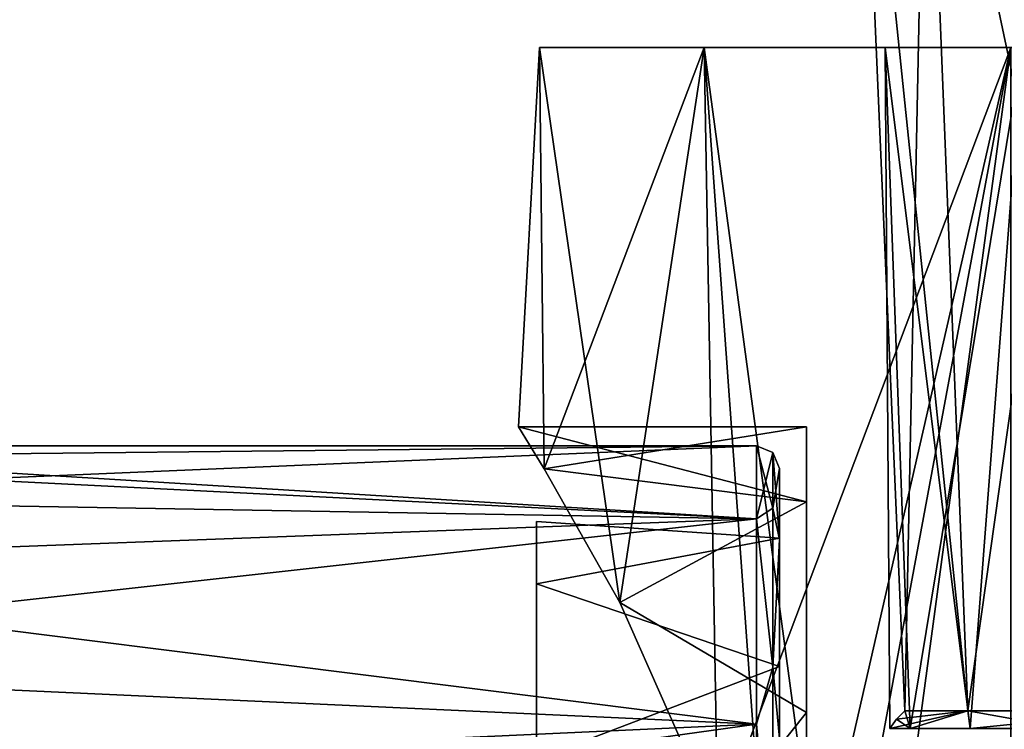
# Model space of a CAD drawing. Header units: millimetres. Extents: x -125 to 171, y -35 to 1363.
# Tile 234 of 256: x 25 to 38, y 707 to 716. Entities that reach past the tile are written whole.
import ezdxf

# ---------------------------------------------------------------- set-up
doc = ezdxf.new("R2010")
doc.units = ezdxf.units.MM
doc.header["$LTSCALE"] = 65.185185
for name, color, linetype in [('1613', 7, 'CONTINUOUS'), ('1614', 7, 'CONTINUOUS'), ('1615', 7, 'CONTINUOUS'), ('1618', 7, 'CONTINUOUS'), ('1649', 7, 'CONTINUOUS'), ('1650', 7, 'CONTINUOUS'), ('1653', 7, 'CONTINUOUS'), ('1654', 7, 'CONTINUOUS'), ('1664', 7, 'CONTINUOUS'), ('1665', 7, 'CONTINUOUS'), ('1666', 7, 'CONTINUOUS'), ('1667', 7, 'CONTINUOUS'), ('1671', 7, 'CONTINUOUS'), ('1716', 7, 'CONTINUOUS'), ('1717', 7, 'CONTINUOUS'), ('2003', 7, 'CONTINUOUS'), ('2004', 7, 'CONTINUOUS')]:
    doc.layers.add(name, color=color, linetype=linetype)

msp = doc.modelspace()

# ---------------------------------------------------------------- linework, layer by layer
at = {"layer": '1613', "linetype": 'CONTINUOUS'}
for points in [[(19.398, 710.582, 1.804), (19.093, 710.063, 3.595), (35.2, 710.75), (19.398, 710.582, 1.804)], [(35.2, 710.75), (19.093, 710.063, 3.595), (35.2, 709.784, 4.23), (35.2, 710.75)], [(19.5, 710.75), (19.398, 710.582, 1.804), (35.2, 710.75), (19.5, 710.75)], [(19.093, 710.063, 3.595), (18.593, 709.164, 5.331), (35.2, 709.784, 4.23), (19.093, 710.063, 3.595)], [(18.593, 709.164, 5.331), (17.946, 707.87, 6.918), (35.2, 709.784, 4.23), (18.593, 709.164, 5.331)], [(35.2, 709.784, 4.23), (17.946, 707.87, 6.918), (35.2, 707.079, 7.623), (35.2, 709.784, 4.23)], [(17.946, 707.87, 6.918), (17.272, 706.259, 8.21), (35.2, 707.079, 7.623), (17.946, 707.87, 6.918)], [(17.272, 706.259, 8.21), (16.721, 704.502, 9.099), (35.2, 707.079, 7.623), (17.272, 706.259, 8.21)], [(35.2, 707.079, 7.623), (16.721, 704.502, 9.099), (35.2, 703.17, 9.506), (35.2, 707.079, 7.623)]]:
    msp.add_3dface(points, dxfattribs=at)
at = {"layer": '1614', "linetype": 'CONTINUOUS'}
for points in [[(35.2, 710.75), (35.2, 709.784, 4.23), (35.412, 710.662), (35.2, 710.75)], [(35.2, 709.784, 4.23), (35.412, 709.927, 3.698), (35.412, 710.662), (35.2, 709.784, 4.23)], [(35.412, 710.662), (35.412, 709.927, 3.698), (35.5, 710.45), (35.412, 710.662)], [(35.5, 710.45), (35.412, 709.927, 3.698), (35.5, 709.515, 4.099), (35.5, 710.45)], [(35.2, 709.784, 4.23), (35.412, 707.832, 6.832), (35.412, 709.927, 3.698), (35.2, 709.784, 4.23)], [(35.412, 709.927, 3.698), (35.412, 707.832, 6.832), (35.5, 709.515, 4.099), (35.412, 709.927, 3.698)], [(35.2, 709.784, 4.23), (35.2, 707.079, 7.623), (35.412, 707.832, 6.832), (35.2, 709.784, 4.23)], [(35.5, 709.515, 4.099), (35.412, 707.832, 6.832), (35.5, 706.892, 7.388), (35.5, 709.515, 4.099)], [(35.2, 707.079, 7.623), (35.412, 704.698, 8.927), (35.412, 707.832, 6.832), (35.2, 707.079, 7.623)], [(35.412, 707.832, 6.832), (35.412, 704.698, 8.927), (35.5, 706.892, 7.388), (35.412, 707.832, 6.832)], [(35.2, 707.079, 7.623), (35.2, 703.17, 9.506), (35.412, 704.698, 8.927), (35.2, 707.079, 7.623)]]:
    msp.add_3dface(points, dxfattribs=at)
at = {"layer": '1615', "linetype": 'CONTINUOUS'}
for points in [[(35.5, 710.45), (35.5, 709.515, 4.099), (35.5, 709.531, 1.947), (35.5, 710.45)], [(35.5, 709.515, -4.099), (35.5, 710.45), (35.5, 709.531, -1.947), (35.5, 709.515, -4.099)], [(35.5, 709.531, -1.947), (35.5, 710.45), (35.5, 709.531, 1.947), (35.5, 709.531, -1.947)], [(35.5, 709.531, 1.947), (35.5, 709.515, 4.099), (35.5, 707.841, 5.456), (35.5, 709.531, 1.947)], [(35.5, 707.841, -5.456), (35.5, 709.515, -4.099), (35.5, 709.531, -1.947), (35.5, 707.841, -5.456)], [(35.5, 709.515, 4.099), (35.5, 706.892, 7.388), (35.5, 707.841, 5.456), (35.5, 709.515, 4.099)], [(35.5, 706.892, -7.388), (35.5, 709.515, -4.099), (35.5, 707.841, -5.456), (35.5, 706.892, -7.388)], [(35.5, 707.841, 5.456), (35.5, 706.892, 7.388), (35.5, 704.797, 7.883), (35.5, 707.841, 5.456)], [(35.5, 704.796, -7.883), (35.5, 706.892, -7.388), (35.5, 707.841, -5.456), (35.5, 704.796, -7.883)]]:
    msp.add_3dface(points, dxfattribs=at)
at = {"layer": '1618', "linetype": 'CONTINUOUS'}
for points in [[(32.3, 709.75, 0), (32.3, 708.928, 3.703), (32.3, 707), (32.3, 709.75, 0)], [(32.3, 708.928, -3.703), (32.3, 709.75, 0), (32.3, 706.537, -2.311), (32.3, 708.928, -3.703)], [(32.3, 706.537, -2.311), (32.3, 709.75, 0), (32.3, 707), (32.3, 706.537, -2.311)], [(32.3, 708.928, 3.703), (32.3, 706.617, 6.709), (32.3, 705.219, 4.266), (32.3, 708.928, 3.703)], [(32.3, 707), (32.3, 708.928, 3.703), (32.3, 706.537, 2.311), (32.3, 707)], [(32.3, 706.537, 2.311), (32.3, 708.928, 3.703), (32.3, 705.219, 4.266), (32.3, 706.537, 2.311)], [(32.3, 706.617, -6.709), (32.3, 708.928, -3.703), (32.3, 703.25, -5.562), (32.3, 706.617, -6.709)], [(32.3, 703.25, -5.562), (32.3, 708.928, -3.703), (32.3, 705.219, -4.266), (32.3, 703.25, -5.562)], [(32.3, 705.219, -4.266), (32.3, 708.928, -3.703), (32.3, 706.537, -2.311), (32.3, 705.219, -4.266)]]:
    msp.add_3dface(points, dxfattribs=at)
at = {"layer": '1649', "linetype": 'CONTINUOUS'}
for points in [[(19.398, 710.582, -1.804), (19.5, 710.75), (35.2, 709.784, -4.23), (19.398, 710.582, -1.804)], [(19.5, 710.75), (35.2, 710.75), (35.2, 709.784, -4.23), (19.5, 710.75)], [(19.093, 710.063, -3.595), (19.398, 710.582, -1.804), (35.2, 709.784, -4.23), (19.093, 710.063, -3.595)], [(18.593, 709.164, -5.33), (19.093, 710.063, -3.595), (35.2, 709.784, -4.23), (18.593, 709.164, -5.33)], [(35.2, 707.079, -7.623), (18.593, 709.164, -5.33), (35.2, 709.784, -4.23), (35.2, 707.079, -7.623)], [(17.947, 707.871, -6.917), (18.593, 709.164, -5.33), (35.2, 707.079, -7.623), (17.947, 707.871, -6.917)], [(17.272, 706.259, -8.21), (17.947, 707.871, -6.917), (35.2, 707.079, -7.623), (17.272, 706.259, -8.21)], [(35.2, 703.17, -9.506), (17.272, 706.259, -8.21), (35.2, 707.079, -7.623), (35.2, 703.17, -9.506)]]:
    msp.add_3dface(points, dxfattribs=at)
at = {"layer": '1650', "linetype": 'CONTINUOUS'}
for points in [[(35.2, 710.75), (35.412, 710.662), (35.412, 709.927, -3.698), (35.2, 710.75)], [(35.2, 709.784, -4.23), (35.2, 710.75), (35.412, 709.927, -3.698), (35.2, 709.784, -4.23)], [(35.412, 710.662), (35.5, 710.45), (35.5, 709.515, -4.099), (35.412, 710.662)], [(35.412, 710.662), (35.5, 709.515, -4.099), (35.412, 709.927, -3.698), (35.412, 710.662)], [(35.2, 709.784, -4.23), (35.412, 709.927, -3.698), (35.412, 707.832, -6.832), (35.2, 709.784, -4.23)], [(35.412, 709.927, -3.698), (35.5, 709.515, -4.099), (35.412, 707.832, -6.832), (35.412, 709.927, -3.698)], [(35.2, 707.079, -7.623), (35.2, 709.784, -4.23), (35.412, 707.832, -6.832), (35.2, 707.079, -7.623)], [(35.5, 709.515, -4.099), (35.5, 706.892, -7.388), (35.412, 707.832, -6.832), (35.5, 709.515, -4.099)], [(35.2, 707.079, -7.623), (35.412, 707.832, -6.832), (35.412, 704.698, -8.927), (35.2, 707.079, -7.623)], [(35.412, 707.832, -6.832), (35.5, 706.892, -7.388), (35.412, 704.698, -8.927), (35.412, 707.832, -6.832)], [(35.2, 703.17, -9.506), (35.2, 707.079, -7.623), (35.412, 704.698, -8.927), (35.2, 703.17, -9.506)]]:
    msp.add_3dface(points, dxfattribs=at)
at = {"layer": '1653', "linetype": 'CONTINUOUS'}
for points in [[(35.5, 709.531, -1.947), (35.5, 709.531, 1.947), (32.3, 709.75, 0), (35.5, 709.531, -1.947)], [(35.5, 709.531, -1.947), (32.3, 709.75, 0), (32.3, 708.928, -3.703), (35.5, 709.531, -1.947)], [(35.5, 709.531, 1.947), (32.3, 708.928, 3.703), (32.3, 709.75, 0), (35.5, 709.531, 1.947)], [(35.5, 707.841, -5.456), (35.5, 709.531, -1.947), (32.3, 708.928, -3.703), (35.5, 707.841, -5.456)], [(35.5, 709.531, 1.947), (35.5, 707.841, 5.456), (32.3, 708.928, 3.703), (35.5, 709.531, 1.947)], [(35.5, 707.841, -5.456), (32.3, 708.928, -3.703), (32.3, 706.617, -6.709), (35.5, 707.841, -5.456)], [(35.5, 707.841, 5.456), (32.3, 706.617, 6.709), (32.3, 708.928, 3.703), (35.5, 707.841, 5.456)], [(35.5, 704.796, -7.883), (35.5, 707.841, -5.456), (32.3, 706.617, -6.709), (35.5, 704.796, -7.883)], [(35.5, 707.841, 5.456), (35.5, 704.797, 7.883), (32.3, 706.617, 6.709), (35.5, 707.841, 5.456)]]:
    msp.add_3dface(points, dxfattribs=at)
at = {"layer": '1654', "linetype": 'CONTINUOUS'}
for points in [[(37.225, 707.023, -2.42), (38.013, 707.023, -4.724), (36.893, 716, -2.295), (37.225, 707.023, -2.42)], [(36.893, 716, -2.295), (38.013, 707.023, -4.724), (38.704, 716, -6.514), (36.893, 716, -2.295)], [(36.958, 707.023), (37.225, 707.023, -2.42), (36.893, 716, -2.295), (36.958, 707.023)], [(36.894, 716, 2.296), (36.958, 707.023), (36.893, 716, -2.295), (36.894, 716, 2.296)], [(37.225, 707.023, 2.42), (36.958, 707.023), (36.894, 716, 2.296), (37.225, 707.023, 2.42)], [(38.705, 716, 6.515), (37.225, 707.023, 2.42), (36.894, 716, 2.296), (38.705, 716, 6.515)], [(38.013, 707.023, 4.724), (37.225, 707.023, 2.42), (38.705, 716, 6.515), (38.013, 707.023, 4.724)], [(38.013, 707.023, -4.724), (39.285, 707.023, -6.801), (38.704, 716, -6.514), (38.013, 707.023, -4.724)], [(39.285, 707.023, 6.801), (38.013, 707.023, 4.724), (38.705, 716, 6.515), (39.285, 707.023, 6.801)]]:
    msp.add_3dface(points, dxfattribs=at)
at = {"layer": '1664', "linetype": 'CONTINUOUS'}
for points in [[(35.86, 710.01, 4.339), (35.86, 711), (35.86, 710.01, -4.339), (35.86, 710.01, 4.339)], [(35.86, 707.235, 7.818), (35.86, 710.01, 4.339), (35.86, 707.235, -7.818), (35.86, 707.235, 7.818)], [(35.86, 707.235, -7.818), (35.86, 710.01, 4.339), (35.86, 710.01, -4.339), (35.86, 707.235, -7.818)], [(35.86, 707), (35.86, 706.537, 2.311), (35.86, 707.235, 7.818), (35.86, 707)], [(35.86, 707), (35.86, 707.235, 7.818), (35.86, 707.235, -7.818), (35.86, 707)], [(35.86, 707), (35.86, 707.235, -7.818), (35.86, 706.537, -2.311), (35.86, 707)], [(35.86, 706.537, 2.311), (35.86, 705.219, 4.266), (35.86, 707.235, 7.818), (35.86, 706.537, 2.311)], [(35.86, 705.219, 4.266), (35.86, 703.25, 5.562), (35.86, 707.235, 7.818), (35.86, 705.219, 4.266)], [(35.86, 707.235, 7.818), (35.86, 703.25, 5.562), (35.86, 703.25, 8.456), (35.86, 707.235, 7.818)], [(35.86, 703.225, 9.749), (35.86, 707.235, 7.818), (35.86, 703.25, 8.456), (35.86, 703.225, 9.749)], [(35.86, 707.235, -7.818), (35.86, 703.225, -9.749), (35.86, 706.537, -2.311), (35.86, 707.235, -7.818)]]:
    msp.add_3dface(points, dxfattribs=at)
at = {"layer": '1665', "linetype": 'CONTINUOUS'}
for points in [[(35.86, 711), (35.86, 710.01, 4.339), (32.06, 711), (35.86, 711)], [(32.06, 711), (35.86, 710.01, 4.339), (32.4, 710.446, 3.281), (32.06, 711)], [(32.4, 710.446, 3.281), (35.86, 710.01, 4.339), (33.397, 708.681, 6.404), (32.4, 710.446, 3.281)], [(35.86, 710.01, 4.339), (35.86, 707.235, 7.818), (33.397, 708.681, 6.404), (35.86, 710.01, 4.339)], [(33.397, 708.681, 6.404), (35.86, 707.235, 7.818), (34.691, 705.767, 8.791), (33.397, 708.681, 6.404)], [(35.86, 707.235, 7.818), (35.86, 703.225, 9.749), (34.691, 705.767, 8.791), (35.86, 707.235, 7.818)]]:
    msp.add_3dface(points, dxfattribs=at)
at = {"layer": '1666', "linetype": 'CONTINUOUS'}
for points in [[(32.06, 711), (32.4, 710.446, 3.281), (32.339, 716, 2.973), (32.06, 711)], [(32.339, 716, -2.973), (32.06, 711), (32.339, 716, 2.973), (32.339, 716, -2.973)], [(32.06, 711), (32.339, 716, -2.973), (32.4, 710.446, -3.281), (32.06, 711)], [(32.4, 710.446, 3.281), (33.397, 708.681, 6.404), (32.339, 716, 2.973), (32.4, 710.446, 3.281)], [(32.339, 716, 2.973), (33.397, 708.681, 6.404), (34.51, 716, 8.508), (32.339, 716, 2.973)], [(32.339, 716, -2.973), (34.51, 716, -8.508), (32.4, 710.446, -3.281), (32.339, 716, -2.973)], [(32.4, 710.446, -3.281), (34.51, 716, -8.508), (33.397, 708.681, -6.404), (32.4, 710.446, -3.281)], [(33.397, 708.681, 6.404), (34.691, 705.767, 8.791), (34.51, 716, 8.508), (33.397, 708.681, 6.404)], [(33.397, 708.681, -6.404), (34.51, 716, -8.508), (34.691, 705.767, -8.791), (33.397, 708.681, -6.404)], [(34.691, 705.767, 8.791), (35.474, 702.555, 9.878), (34.51, 716, 8.508), (34.691, 705.767, 8.791)], [(34.51, 716, 8.508), (35.474, 702.555, 9.878), (38.552, 686, 12.869), (34.51, 716, 8.508)], [(34.51, 716, -8.508), (38.552, 716, -12.869), (34.691, 705.767, -8.791), (34.51, 716, -8.508)], [(34.51, 686, -8.508), (38.552, 716, -12.869), (38.552, 686, -12.869), (34.51, 686, -8.508)], [(38.552, 716, -12.869), (34.51, 686, -8.508), (35.474, 699.445, -9.878), (38.552, 716, -12.869)], [(38.552, 716, 12.869), (34.51, 716, 8.508), (38.552, 686, 12.869), (38.552, 716, 12.869)], [(34.691, 705.767, -8.791), (38.552, 716, -12.869), (35.474, 702.555, -9.878), (34.691, 705.767, -8.791)], [(35.474, 702.555, -9.878), (38.552, 716, -12.869), (35.474, 699.445, -9.878), (35.474, 702.555, -9.878)]]:
    msp.add_3dface(points, dxfattribs=at)
at = {"layer": '1667', "linetype": 'CONTINUOUS'}
for points in [[(35.86, 711), (32.06, 711), (32.4, 710.446, -3.281), (35.86, 711)], [(35.86, 710.01, -4.339), (35.86, 711), (32.4, 710.446, -3.281), (35.86, 710.01, -4.339)], [(35.86, 710.01, -4.339), (32.4, 710.446, -3.281), (33.397, 708.681, -6.404), (35.86, 710.01, -4.339)], [(35.86, 707.235, -7.818), (35.86, 710.01, -4.339), (33.397, 708.681, -6.404), (35.86, 707.235, -7.818)], [(35.86, 707.235, -7.818), (33.397, 708.681, -6.404), (34.691, 705.767, -8.791), (35.86, 707.235, -7.818)], [(35.86, 703.225, -9.749), (35.86, 707.235, -7.818), (34.691, 705.767, -8.791), (35.86, 703.225, -9.749)]]:
    msp.add_3dface(points, dxfattribs=at)
at = {"layer": '1671', "linetype": 'CONTINUOUS'}
for points in [[(38.705, 716, 6.515), (36.894, 716, 2.296), (32.339, 716, 2.973), (38.705, 716, 6.515)], [(38.705, 716, 6.515), (32.339, 716, 2.973), (34.51, 716, 8.508), (38.705, 716, 6.515)], [(36.894, 716, 2.296), (36.893, 716, -2.295), (32.339, 716, 2.973), (36.894, 716, 2.296)], [(36.893, 716, -2.295), (38.704, 716, -6.514), (32.339, 716, -2.973), (36.893, 716, -2.295)], [(36.893, 716, -2.295), (32.339, 716, -2.973), (32.339, 716, 2.973), (36.893, 716, -2.295)], [(38.704, 716, -6.514), (34.51, 716, -8.508), (32.339, 716, -2.973), (38.704, 716, -6.514)], [(42.034, 716, 9.677), (38.705, 716, 6.515), (34.51, 716, 8.508), (42.034, 716, 9.677)], [(42.034, 716, 9.677), (34.51, 716, 8.508), (38.552, 716, 12.869), (42.034, 716, 9.677)], [(38.704, 716, -6.514), (42.032, 716, -9.676), (34.51, 716, -8.508), (38.704, 716, -6.514)], [(42.032, 716, -9.676), (46.338, 716, -11.269), (34.51, 716, -8.508), (42.032, 716, -9.676)], [(46.338, 716, -11.269), (38.552, 716, -12.869), (34.51, 716, -8.508), (46.338, 716, -11.269)]]:
    msp.add_3dface(points, dxfattribs=at)
at = {"layer": '1716', "linetype": 'CONTINUOUS'}
for points in [[(37.225, 707.023, -2.42), (36.958, 707.023), (37.983, 707.253, -4.174), (37.225, 707.023, -2.42)], [(37.983, 707.253, -4.174), (36.958, 707.023), (37.046, 707.146), (37.983, 707.253, -4.174)], [(37.153, 707.253), (37.983, 707.253, -4.174), (37.046, 707.146), (37.153, 707.253)], [(38.013, 707.023, -4.724), (37.225, 707.023, -2.42), (37.983, 707.253, -4.174), (38.013, 707.023, -4.724)], [(40.347, 707.253, -7.713), (38.013, 707.023, -4.724), (37.983, 707.253, -4.174), (40.347, 707.253, -7.713)], [(39.285, 707.023, -6.801), (38.013, 707.023, -4.724), (40.347, 707.253, -7.713), (39.285, 707.023, -6.801)]]:
    msp.add_3dface(points, dxfattribs=at)
at = {"layer": '1717', "linetype": 'CONTINUOUS'}
for points in [[(37.225, 707.023, 2.42), (37.153, 707.253), (37.046, 707.146), (37.225, 707.023, 2.42)], [(37.153, 707.253), (37.225, 707.023, 2.42), (37.983, 707.253, 4.174), (37.153, 707.253)], [(37.225, 707.023, 2.42), (38.013, 707.023, 4.724), (37.983, 707.253, 4.174), (37.225, 707.023, 2.42)], [(38.013, 707.023, 4.724), (39.285, 707.023, 6.801), (37.983, 707.253, 4.174), (38.013, 707.023, 4.724)], [(37.983, 707.253, 4.174), (39.285, 707.023, 6.801), (40.347, 707.253, 7.713), (37.983, 707.253, 4.174)], [(36.958, 707.023), (37.225, 707.023, 2.42), (37.046, 707.146), (36.958, 707.023)]]:
    msp.add_3dface(points, dxfattribs=at)
at = {"layer": '2003', "linetype": 'CONTINUOUS'}
for points in [[(37.153, 707.253), (37.983, 707.253, 4.174), (36.56, 721), (37.153, 707.253)], [(36.56, 721), (37.983, 707.253, 4.174), (37.435, 721, 4.401), (36.56, 721)], [(37.983, 707.253, 4.174), (40.347, 707.253, 7.713), (37.435, 721, 4.401), (37.983, 707.253, 4.174)], [(40.347, 707.253, 7.713), (39.928, 721, 8.132), (37.435, 721, 4.401), (40.347, 707.253, 7.713)]]:
    msp.add_3dface(points, dxfattribs=at)
at = {"layer": '2004', "linetype": 'CONTINUOUS'}
for points in [[(37.153, 707.253), (36.56, 721), (37.435, 721, -4.401), (37.153, 707.253)], [(37.983, 707.253, -4.174), (37.153, 707.253), (37.435, 721, -4.401), (37.983, 707.253, -4.174)], [(37.983, 707.253, -4.174), (37.435, 721, -4.401), (39.928, 721, -8.132), (37.983, 707.253, -4.174)], [(40.347, 707.253, -7.713), (37.983, 707.253, -4.174), (39.928, 721, -8.132), (40.347, 707.253, -7.713)]]:
    msp.add_3dface(points, dxfattribs=at)

doc.saveas('drawing.dxf')
